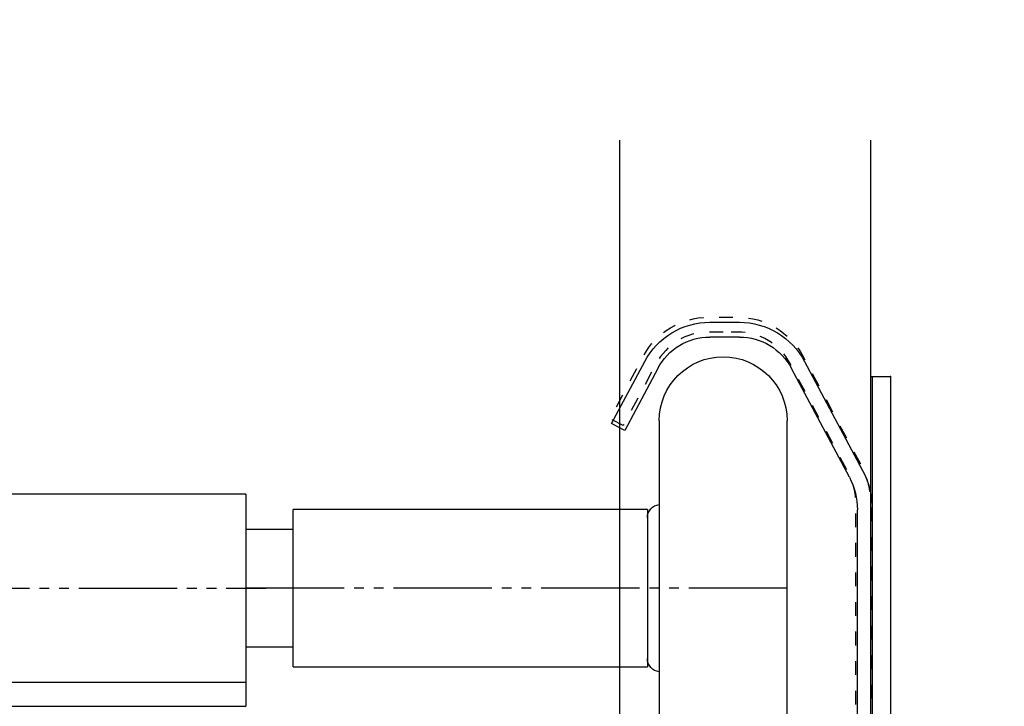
# Model space of a CAD drawing. Header units: millimetres. Extents: x 22865 to 60762, y -18816 to 15611.
# Tile 256 of 256: x 36594 to 36604, y 5364 to 5371. Entities that reach past the tile are written whole.
import ezdxf

# ---------------------------------------------------------------- set-up
doc = ezdxf.new("R2010")
doc.units = ezdxf.units.MM
doc.linetypes.add('DASHED', pattern=[15, 7, -8])
doc.linetypes.add('PHANTOM', pattern=[13, 10, -1, 0, -1, 0, -1])
for name, color, linetype in [('1', 7, 'Continuous'), ('bramy przemyslowe', 5, 'Continuous'), ('WYMIARY', 6, 'Continuous')]:
    doc.layers.add(name, color=color, linetype=linetype)
doc.styles.add('1-100', font='simplex.shx', dxfattribs={"width": 0.8, "height": 15})
doc.dimstyles.new('1-100', dxfattribs={"dimscale": 0.5, "dimtxt": 100, "dimasz": 1, "dimexe": 0.18, "dimexo": 0.0625, "dimgap": 5, "dimtad": 1, "dimdec": 1, "dimzin": 0, "dimdsep": 46, "dimtxsty": '1-100', "dimblk1": 'K', "dimblk2": 'K', "dimsah": 1, "dimcen": 0.09, "dimse1": 1, "dimse2": 1, "dimadec": 0, "dimazin": 0, "dimtfac": 1, "dimtdec": 1, "dimtofl": 0, "dimtmove": 0, "dimatfit": 3, "dimldrblk": 'K', "dimfxl": 0, "dimtolj": 1, "dimtzin": 0, "dimarcsym": 0})

# ---------------------------------------------------------------- blocks, each defined once
blk = doc.blocks.new('K')
for p, q in [((0, -19.114), (0, 19.114)), ((-19.114, 0), (19.114, 0))]:
    blk.add_line(p, q)
blk.add_circle((0, 0), 2.016)
blk = doc.blocks.new('*D791')
at = {"layer": 'WYMIARY', "color": 0, "lineweight": -2}
blk.add_line((36244.716, 5384.615), (36593.716, 5384.615), dxfattribs=at)
at = {"layer": 'WYMIARY', "color": 0, "linetype": 'ByBlock', "lineweight": -2, "xscale": 0.5, "yscale": 0.5, "zscale": 0.5, "rotation": 180}
blk.add_blockref('K', (36244.216, 5384.615), dxfattribs=at)
at = {"layer": 'WYMIARY', "color": 0, "linetype": 'ByBlock', "lineweight": -2, "xscale": 0.5, "yscale": 0.5, "zscale": 0.5}
blk.add_blockref('K', (36594.216, 5384.615), dxfattribs=at)
at = {"layer": 'WYMIARY', "color": 0, "insert": (36390.605, 5394.615), "char_height": 15, "attachment_point": 5, "style": '1-100'}
blk.add_mtext('\\A1;350.0', dxfattribs=at)
blk = doc.blocks.new('SP093-Laufschienenprofil', base_point=(5628.06, 5651.55))
at = {"color": 2, "linetype": 'Continuous'}
for p, q in [((6004.06, 4757.69), (6001.06, 4757.69)), ((6001.06, 4756.19), (6004.06, 4756.19)), ((5994.43, 4753.71), (5988.55, 4742.65)), ((5989.88, 4741.95), (5995.76, 4753.01)), ((6009.35, 4753.01), (6012.71, 4746.69)), ((6014.04, 4747.4), (6010.68, 4753.71)), ((6012.71, 4746.69), (6014.04, 4747.4)), ((5987.56, 4738.66), (5987.56, 4708.69)), ((5989.06, 4708.69), (5989.06, 4738.66)), ((6012.56, 4707.19), (5990.56, 4707.19)), ((6012.56, 4705.69), (6012.56, 4707.19)), ((5990.56, 4705.69), (6012.56, 4705.69))]:
    blk.add_line(p, q, dxfattribs=at)
for centre, radius, start, end in [((6001.06, 4750.19), 7.5, 90, 152), ((6004.06, 4750.19), 7.5, 28, 90), ((6001.06, 4750.19), 6, 90, 152), ((6004.06, 4750.19), 6, 28, 90), ((5996.06, 4738.66), 8.5, 152, 180), ((5996.06, 4738.66), 7, 152, 180), ((5990.56, 4708.69), 3, 180, 270), ((5990.56, 4708.69), 1.5, 180, 270)]:
    blk.add_arc(centre, radius, start, end, dxfattribs=at)
at = {"color": 2}
for p in [(5987.56, 4708.69), (5990.56, 4705.69)]:
    blk.add_point(p, dxfattribs=at)
blk = doc.blocks.new('Zarge-135', base_point=(5874.24, 5619.23))
at = {"color": 2, "linetype": 'Continuous'}
for p, q in [((5985.71, 4752.19), (5985.71, 4645.69)), ((5987.56, 4752.19), (5985.71, 4752.19)), ((5987.56, 4752.19), (5987.56, 4646.19)), ((6058.71, 4662.19), (6058.71, 4660.34)), ((6066.21, 4662.19), (6058.71, 4662.19)), ((6063.71, 4660.94), (6065.71, 4660.94)), ((6063.71, 4660.34), (6063.71, 4660.94)), ((6065.71, 4660.34), (6065.71, 4660.94)), ((6058.71, 4660.34), (6063.71, 4660.34)), ((6067.08, 4660.34), (6065.71, 4660.34)), ((6067.86, 4658.69), (6067.86, 4646.19)), ((6069.71, 4645.69), (6069.71, 4658.69)), ((6065.71, 4644.04), (5989.71, 4644.04)), ((5989.21, 4642.19), (6066.21, 4642.19))]:
    blk.add_line(p, q, dxfattribs=at)
for centre, radius, start, end in [((6066.21, 4658.69), 3.5, 0, 90), ((6065.71, 4658.69), 2.15, 0, 50.1247), ((5989.71, 4646.19), 2.15, 180, 270), ((6065.71, 4646.19), 2.15, 270, 0), ((5989.21, 4645.69), 3.5, 180, 270), ((6066.21, 4645.69), 3.5, 270, 0)]:
    blk.add_arc(centre, radius, start, end, dxfattribs=at)
at = {"color": 2}
for p in [(5985.71, 4752.19), (6066.21, 4662.19), (6069.71, 4658.69)]:
    blk.add_point(p, dxfattribs=at)
blk = doc.blocks.new('Zargenquerschnitt_IND60', base_point=(5674.72, 5506.6))
for name, p in [('SP093-Laufschienenprofil', (6340.26, 5748.15)), ('Zarge-135', (6586.44, 5715.83))]:
    blk.add_blockref(name, p)
blk = doc.blocks.new('RH028-Rollenhalter_____Industrietore_30', base_point=(3877.94, 1046.9))
at = {"layer": '1', "color": 2, "linetype": 'Continuous'}
for p, q in [((6034.49, 564.01), (6094.49, 564.01)), ((6034.49, 564.01), (6034.49, 542.46)), ((6094.49, 564.01), (6094.49, 542.46)), ((6094.49, 544.91), (6034.49, 544.91)), ((6094.49, 542.46), (6034.49, 542.46))]:
    blk.add_line(p, q, dxfattribs=at)
at = {"layer": '1', "color": 2, "linetype": 'PHANTOM'}
blk.add_line((6096.49, 554.46), (6032.49, 554.46), dxfattribs=at)
blk = doc.blocks.new('Laufrolle', base_point=(7543.92, 4508.19))
at = {"layer": '1', "color": 2, "linetype": 'Continuous'}
for p, q in [((5996.21, 4730.69), (5996.21, 4747.69)), ((6009.21, 4747.69), (6009.21, 4739.18)), ((6009.21, 4739.18), (6009.21, 4722.2)), ((6010.41, 4738.69), (6010.41, 4730.69)), ((6010.41, 4738.69), (6046.41, 4738.69)), ((6046.41, 4722.69), (6046.41, 4738.69)), ((6010.41, 4737.84), (6010.41, 4737.79)), ((6010.41, 4737.84), (6010.41, 4737.79)), ((6010.41, 4737.79), (6010.41, 4737.34)), ((6010.41, 4737.79), (6010.41, 4737.34)), ((6046.41, 4736.64), (6051.21, 4736.64)), ((5996.21, 4713.69), (5996.21, 4730.69)), ((6010.41, 4730.69), (6010.41, 4722.69)), ((6010.41, 4724.04), (6010.41, 4723.54)), ((6051.21, 4724.74), (6046.41, 4724.74)), ((6009.21, 4722.2), (6009.21, 4713.69)), ((6046.41, 4722.69), (6010.41, 4722.69))]:
    blk.add_line(p, q, dxfattribs=at)
at = {"layer": '1', "color": 2, "linetype": 'PHANTOM'}
for p, q in [((5996.21, 4730.69), (6048.41, 4730.69)), ((6046.41, 4730.69), (6051.21, 4730.69))]:
    blk.add_line(p, q, dxfattribs=at)
at = {"layer": '1', "color": 2, "linetype": 'Continuous'}
for centre, radius, start, end in [((6002.71, 4747.69), 6.5, 90, 180), ((6002.71, 4747.69), 6.5, 0, 90), ((6009.06, 4737.84), 1.35, 0, 83.6206), ((6009.06, 4723.54), 1.35, 276.3794, 0)]:
    blk.add_arc(centre, radius, start, end, dxfattribs=at)
blk.add_blockref('RH028-Rollenhalter_____Industrietore_30', (3894.65, 5223.14))
blk = doc.blocks.new('feste-Laufrolle', base_point=(7466.73, 4427.19))
at = {"layer": '1'}
blk.add_blockref('Laufrolle', (7543.92, 4508.19), dxfattribs=at)
blk = doc.blocks.new('Detail_Rampenausschnitt', base_point=(18997.39, -19042.09))
blk.add_blockref('Zargenquerschnitt_IND60', (13006.62, -19530.65))
at = {"layer": '1'}
blk.add_blockref('feste-Laufrolle', (15510.83, -20513.46), dxfattribs=at)
blk = doc.blocks.new('brama przekroj poziomy')
blk.add_blockref('Detail_Rampenausschnitt', (6616.968, 2137.871))

msp = doc.modelspace()

# ---------------------------------------------------------------- linework, layer by layer
at = {"layer": 'bramy przemyslowe', "color": 5, "linetype": 'DASHED'}
for p, q in [((36599.866, 5362.458), (36599.866, 5774.058)), ((36602.416, 5362.458), (36602.416, 5774.058))]:
    msp.add_line(p, q, dxfattribs=at)
at = {"layer": 'bramy przemyslowe', "color": 5, "linetype": 'DASHED', "ltscale": 0.02, "flags": 128}
msp.add_lwpolyline([(36600.916, 5367.508), (36600.766, 5367.508, 0.277325), (36600.237, 5367.189), (36599.901, 5366.558), (36599.768, 5366.628), (36600.104, 5367.26, -0.277325), (36600.766, 5367.658), (36601.066, 5367.658, -0.276984), (36601.728, 5367.261), (36602.316, 5366.158, -0.123106), (36602.416, 5365.758), (36602.416, 5362.758, -0.414214), (36602.116, 5362.458), (36600.166, 5362.458, -0.414214), (36599.866, 5362.758), (36599.866, 5363.158), (36600.016, 5363.158), (36600.016, 5362.758, 0.414214), (36600.166, 5362.608), (36602.116, 5362.608, 0.414214), (36602.266, 5362.758), (36602.266, 5365.758, 0.123106), (36602.184, 5366.087), (36601.596, 5367.19, 0.276984), (36601.066, 5367.508)], format="xyb", close=True, dxfattribs=at)
at = {"layer": 'bramy przemyslowe', "color": 5, "flags": 128}
msp.add_lwpolyline([(36602.616, 5356.408, -0.414214), (36602.266, 5356.058), (36594.566, 5356.058, -0.414214), (36594.216, 5356.408), (36594.216, 5358.058), (36594.416, 5358.058), (36594.416, 5356.408, 0.414214), (36594.566, 5356.258), (36602.266, 5356.258, 0.414214), (36602.416, 5356.408), (36602.416, 5367.058), (36602.616, 5367.058)], format="xyb", close=True, dxfattribs=at)

# ---------------------------------------------------------------- block references
at = {"xscale": -0.1, "yscale": 0.1, "zscale": 0.1}
msp.add_blockref('brama przekroj poziomy', (36767.555, 5267.907), dxfattribs=at)

# ---------------------------------------------------------------- dimensions: what is measured, and where the dimension line sits
at = {"layer": 'WYMIARY'}
dim = msp.add_linear_dim(base=(36594.216, 5384.615), p1=(36244.216, 5344.659), p2=(36594.216, 5344.659), dimstyle='1-100', override={"dimtxsty": '1-100', "dimldrblk": 'K'}, dxfattribs=at)
dim.commit()
dim.dimension.update_dxf_attribs({"geometry": '*D791', "text_midpoint": (36390.605, 5384.615), "dimtype": 160})

doc.saveas('drawing.dxf')
